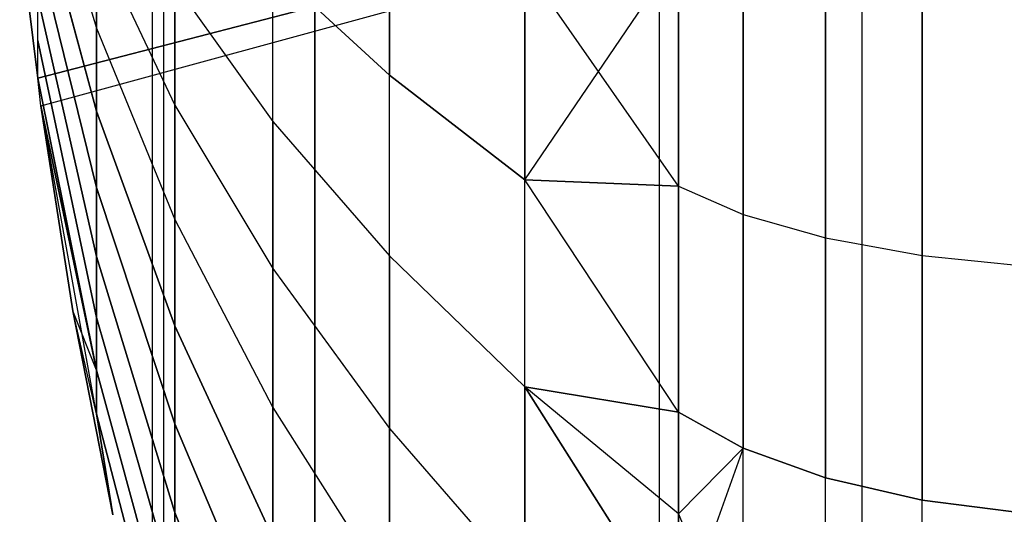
# Model space of a CAD drawing. Extents: x -18 to 18, y -209 to 194.
# Tile 51 of 108: x -16.529 to -15.598, y -46.196 to -45.729. Entities that reach past the tile are written whole.
import ezdxf

# ---------------------------------------------------------------- set-up
doc = ezdxf.new("R2010")
doc.units = 0
doc.header["$LTSCALE"] = 25.4
doc.layers.get('0').update_dxf_attribs({"linetype": 'CONTINUOUS'})

# ---------------------------------------------------------------- blocks, each defined once
blk = doc.blocks.new('PROFILE_FOCUS_15WB_STL')
at = {"color": 0}
for p, q in [((-16.40362, -207, -52.84861), (-16.40362, 191.99998, -52.84861)), ((-16.40362, -207, -52.84861), (-16.40362, 191.99998, -52.84861)), ((-16.39297, -207, -54.34482), (-16.39297, 191.99998, -54.34482)), ((-16.39297, -207, -56.65518), (-16.39297, 191.99998, -56.65518)), ((-16.39297, -207, -54.34482), (-16.39297, 191.99998, -54.34482)), ((-16.39297, -207, -56.65518), (-16.39297, 191.99998, -56.65518)), ((-15.92422, -207, -58.35409), (-15.92422, 191.99998, -58.35409)), ((-15.92422, -207, -58.35409), (-15.92422, 191.99998, -58.35409)), ((-15.73274, -207, -53.84534), (-15.73274, 191.99998, -53.84534)), ((-15.73274, -207, -53.84534), (-15.73274, 191.99998, -53.84534)), ((-15.73274, -207, -57.15466), (-15.73274, 191.99998, -57.15466)), ((-15.73274, -207, -57.15466), (-15.73274, 191.99998, -57.15466)), ((-16.25, -72, -10), (-16.25, 72, -10)), ((-16.25, -72, -10), (-16.25, 72, -10)), ((-16.25, -49.9, -21.1), (-16.25, -13.1, -21.1)), ((-16.25, -49.9, -21.1), (-16.25, -13.1, -21.1)), ((-16.25, -47.9, -33), (-16.25, -15.1, -33)), ((-16.25, -47.9, -33), (-16.25, -15.1, -33)), ((-16.25, -31.1, -21), (-16.25, -50, -21)), ((-16.25, -31.1, -21), (-16.25, -50, -21)), ((-16.51213, -45.78376, -24.75363), (-14.56875, -45.28057, -24.89714)), ((-16.51213, -45.78376, -24.75363), (-14.56875, -45.28057, -24.89714)), ((-14.56875, -45.28057, -25.30286), (-16.51213, -45.78376, -25.44637)), ((-14.56875, -45.28057, -25.30286), (-16.51213, -45.78376, -25.44637)), ((-16.50911, -45.80993, -24.76146), (-14.56875, -45.28057, -24.89714)), ((-16.50911, -45.80993, -24.76146), (-14.56875, -45.28057, -24.89714)), ((-16.50911, -45.80993, -25.43855), (-14.56875, -45.28057, -25.30286)), ((-16.50911, -45.80993, -25.43855), (-14.56875, -45.28057, -25.30286)), ((-16.51213, -45.55343, -25.71798), (-16.45652, -45.73663, -25.96766)), ((-16.51213, -45.55343, -25.71798), (-16.45652, -45.73663, -25.96766)), ((-16.51213, -45.55343, -24.48202), (-16.45652, -45.73663, -24.23234)), ((-16.51213, -45.55343, -24.48202), (-16.45652, -45.73663, -24.23234)), ((-16.17945, -45.60429, -27.01188), (-16.17945, -45.7811, -26.95625)), ((-16.17945, -45.7811, -23.24375), (-16.17945, -45.60429, -23.18812)), ((-16.17945, -45.60429, -27.01188), (-16.17945, -45.7811, -26.95625)), ((-16.17945, -45.7811, -23.24375), (-16.17945, -45.60429, -23.18812)), ((-16.51213, -45.60931, -25.6728), (-16.45652, -45.81508, -25.90423)), ((-16.51213, -45.60931, -25.6728), (-16.45652, -45.81508, -25.90423)), ((-16.45652, -45.81508, -24.29577), (-16.51213, -45.60931, -24.52719)), ((-16.45652, -45.81508, -24.29577), (-16.51213, -45.60931, -24.52719)), ((-16.25, -46.28824, -27.85465), (-16.25, -45.62094, -28.05442)), ((-16.25, -45.62094, -22.14558), (-16.25, -46.28824, -22.34535)), ((-16.25, -45.62094, -22.14558), (-16.25, -46.28824, -22.34535)), ((-16.25, -46.28824, -27.85465), (-16.25, -45.62094, -28.05442)), ((-16.52917, -45.64384, -24.76005), (-16.51213, -45.78376, -24.75363)), ((-16.51213, -45.78376, -25.44637), (-16.52917, -45.64384, -25.43995)), ((-16.51213, -45.66071, -25.62259), (-16.45652, -45.88725, -25.83373)), ((-16.51213, -45.66071, -25.62259), (-16.45652, -45.88725, -25.83373)), ((-16.45652, -45.88725, -24.36626), (-16.51213, -45.66071, -24.5774)), ((-16.45652, -45.88725, -24.36626), (-16.51213, -45.66071, -24.5774)), ((-16.45652, -45.73663, -25.96766), (-16.45652, -45.65258, -26.02346)), ((-16.45652, -45.65258, -26.02346), (-16.38235, -45.80958, -26.28584)), ((-16.45652, -45.73663, -25.96766), (-16.45652, -45.65258, -26.02346)), ((-16.45652, -45.65258, -26.02346), (-16.38235, -45.80958, -26.28584)), ((-16.45652, -45.65258, -24.17654), (-16.38235, -45.80958, -23.91417)), ((-16.45652, -45.65258, -24.17654), (-16.38235, -45.80958, -23.91417)), ((-16.45652, -45.65258, -24.17654), (-16.45652, -45.73663, -24.23234)), ((-16.45652, -45.65258, -24.17654), (-16.45652, -45.73663, -24.23234)), ((-16.05145, -45.88011, -27.22608), (-15.90635, -45.66606, -27.58008)), ((-16.05145, -45.88011, -27.22608), (-15.90635, -45.66606, -27.58008)), ((-15.90635, -45.66606, -27.58008), (-15.90635, -45.88609, -27.51935)), ((-15.90635, -45.88609, -22.68065), (-15.90635, -45.66606, -22.61992)), ((-15.90635, -45.88609, -22.68065), (-15.90635, -45.66606, -22.61992)), ((-15.90635, -45.66606, -27.58008), (-15.90635, -45.88609, -27.51935)), ((-16.28988, -45.825, -23.58154), (-16.28988, -45.67962, -23.52033)), ((-16.17945, -45.7811, -26.95625), (-16.28988, -45.67962, -26.67967)), ((-16.28988, -45.67962, -23.52033), (-16.17945, -45.7811, -23.24375)), ((-16.28988, -45.825, -23.58154), (-16.28988, -45.67962, -23.52033)), ((-16.28988, -45.67962, -23.52033), (-16.17945, -45.7811, -23.24375)), ((-16.28988, -45.825, -26.61846), (-16.28988, -45.67962, -26.67967)), ((-16.17945, -45.7811, -26.95625), (-16.28988, -45.67962, -26.67967)), ((-16.28988, -45.825, -26.61846), (-16.28988, -45.67962, -26.67967)), ((-16.05145, -45.67759, -27.28979), (-16.05145, -45.88011, -27.22608)), ((-16.05145, -45.88011, -22.97392), (-16.05145, -45.67759, -22.91021)), ((-16.05145, -45.67759, -27.28979), (-16.05145, -45.88011, -27.22608)), ((-15.90635, -45.88609, -22.68065), (-16.05145, -45.67759, -22.91021)), ((-16.05145, -45.88011, -22.97392), (-16.05145, -45.67759, -22.91021)), ((-15.90635, -45.88609, -22.68065), (-16.05145, -45.67759, -22.91021)), ((-15.84518, -45.91282, -22.59839), (-15.84518, -45.68531, -22.5356)), ((-15.84518, -45.91282, -22.59839), (-15.84518, -45.68531, -22.5356)), ((-15.84518, -45.68531, -27.66439), (-15.84518, -45.91282, -27.6016)), ((-15.84518, -45.68531, -27.66439), (-15.84518, -45.91282, -27.6016)), ((-16.38235, -45.69542, -23.85293), (-16.28988, -45.825, -23.58154)), ((-16.38235, -45.80958, -26.28584), (-16.38235, -45.69542, -26.34707)), ((-16.38235, -45.69542, -26.34707), (-16.28988, -45.825, -26.61846)), ((-16.38235, -45.80958, -26.28584), (-16.38235, -45.69542, -26.34707)), ((-16.38235, -45.69542, -26.34707), (-16.28988, -45.825, -26.61846)), ((-16.38235, -45.69542, -23.85293), (-16.28988, -45.825, -23.58154)), ((-16.38235, -45.69542, -23.85293), (-16.38235, -45.80958, -23.91417)), ((-16.38235, -45.69542, -23.85293), (-16.38235, -45.80958, -23.91417)), ((-16.51213, -45.74832, -25.50888), (-16.51213, -45.70718, -25.56779)), ((-16.51213, -45.70718, -25.56779), (-16.45652, -45.9525, -25.75679)), ((-16.51213, -45.70718, -25.56779), (-16.45652, -45.9525, -25.75679)), ((-16.45652, -45.9525, -24.44321), (-16.51213, -45.70718, -24.63221)), ((-16.51213, -45.74832, -24.69112), (-16.51213, -45.70718, -24.63221)), ((-16.45652, -45.9525, -24.44321), (-16.51213, -45.70718, -24.63221)), ((-15.76716, -45.93496, -22.53024), (-15.76716, -45.70125, -22.46574)), ((-15.76716, -45.93496, -22.53024), (-15.76716, -45.70125, -22.46574)), ((-15.76716, -45.70125, -27.73426), (-15.76716, -45.93496, -27.66976)), ((-15.76716, -45.70125, -27.73426), (-15.76716, -45.93496, -27.66976)), ((-15.6758, -45.95153, -22.47925), (-15.6758, -45.71318, -22.41347)), ((-15.6758, -45.95153, -22.47925), (-15.6758, -45.71318, -22.41347)), ((-15.6758, -45.71318, -27.78653), (-15.6758, -45.95153, -27.72075)), ((-15.6758, -45.71318, -27.78653), (-15.6758, -45.95153, -27.72075)), ((-16.45652, -45.73663, -25.96766), (-16.45652, -45.81508, -25.90423)), ((-16.45652, -45.73663, -25.96766), (-16.45652, -45.81508, -25.90423)), ((-16.45652, -45.73663, -25.96766), (-16.38235, -45.91751, -26.21418)), ((-16.45652, -45.73663, -25.96766), (-16.38235, -45.91751, -26.21418)), ((-16.45652, -45.73663, -24.23234), (-16.38235, -45.91751, -23.98582)), ((-16.45652, -45.81508, -24.29577), (-16.45652, -45.73663, -24.23234)), ((-16.45652, -45.81508, -24.29577), (-16.45652, -45.73663, -24.23234)), ((-16.45652, -45.73663, -24.23234), (-16.38235, -45.91751, -23.98582)), ((-16.51213, -45.78376, -25.44637), (-16.51213, -45.74832, -25.50888)), ((-16.51213, -45.74832, -25.50888), (-16.45652, -46.01025, -25.67408)), ((-16.51213, -45.74832, -25.50888), (-16.45652, -46.01025, -25.67408)), ((-16.45652, -46.01025, -24.52592), (-16.51213, -45.74832, -24.69112)), ((-16.51213, -45.78376, -24.75363), (-16.51213, -45.74832, -24.69112)), ((-16.45652, -46.01025, -24.52592), (-16.51213, -45.74832, -24.69112)), ((-16.17945, -45.95193, -23.31568), (-16.17945, -45.7811, -23.24375)), ((-16.05145, -45.88011, -27.22608), (-16.17945, -45.7811, -26.95625)), ((-16.17945, -45.7811, -23.24375), (-16.05145, -45.88011, -22.97392)), ((-16.17945, -45.95193, -23.31568), (-16.17945, -45.7811, -23.24375)), ((-16.17945, -45.7811, -23.24375), (-16.05145, -45.88011, -22.97392)), ((-16.17945, -45.95193, -26.88432), (-16.17945, -45.7811, -26.95625)), ((-16.05145, -45.88011, -27.22608), (-16.17945, -45.7811, -26.95625)), ((-16.17945, -45.95193, -26.88432), (-16.17945, -45.7811, -26.95625)), ((-16.51213, -45.78376, -25.44637), (-16.45652, -46.06001, -25.58632)), ((-16.45652, -46.06001, -24.61368), (-16.51213, -45.78376, -24.75363)), ((-16.50911, -45.80993, -24.76146), (-16.51213, -45.78376, -24.75363)), ((-16.50911, -45.80993, -25.43855), (-16.51213, -45.78376, -25.44637)), ((-16.50911, -45.80993, -25.43855), (-16.45652, -46.06001, -25.58632)), ((-16.47878, -46.00404, -25.43642), (-16.50911, -45.80993, -25.43855)), ((-16.45652, -46.10133, -24.70572), (-16.50911, -45.80993, -24.76146)), ((-16.50911, -45.80993, -24.76146), (-16.47878, -46.00404, -24.76358)), ((-16.45652, -46.10133, -24.70572), (-16.50911, -45.80993, -24.76146)), ((-16.45652, -46.06001, -24.61368), (-16.50911, -45.80993, -24.76146)), ((-16.50911, -45.80993, -24.76146), (-16.47878, -46.00404, -24.76358)), ((-16.47878, -46.00404, -25.43642), (-16.50911, -45.80993, -25.43855)), ((-16.38235, -45.91751, -26.21418), (-16.38235, -45.80958, -26.28584)), ((-16.38235, -45.80958, -26.28584), (-16.28988, -45.964, -26.5439)), ((-16.38235, -45.91751, -26.21418), (-16.38235, -45.80958, -26.28584)), ((-16.38235, -45.80958, -26.28584), (-16.28988, -45.964, -26.5439)), ((-16.38235, -45.80958, -23.91417), (-16.28988, -45.964, -23.65611)), ((-16.38235, -45.80958, -23.91417), (-16.28988, -45.964, -23.65611)), ((-16.38235, -45.80958, -23.91417), (-16.38235, -45.91751, -23.98582)), ((-16.38235, -45.80958, -23.91417), (-16.38235, -45.91751, -23.98582)), ((-16.45652, -45.81508, -25.90423), (-16.45652, -45.88725, -25.83373)), ((-16.45652, -45.88725, -24.36626), (-16.45652, -45.81508, -24.29577)), ((-16.45652, -45.81508, -25.90423), (-16.45652, -45.88725, -25.83373)), ((-16.45652, -45.81508, -25.90423), (-16.38235, -46.01825, -26.13273)), ((-16.45652, -45.81508, -25.90423), (-16.38235, -46.01825, -26.13273)), ((-16.38235, -46.01825, -24.06727), (-16.45652, -45.81508, -24.29577)), ((-16.45652, -45.88725, -24.36626), (-16.45652, -45.81508, -24.29577)), ((-16.38235, -46.01825, -24.06727), (-16.45652, -45.81508, -24.29577)), ((-16.28988, -45.825, -23.58154), (-16.17945, -45.95193, -23.31568)), ((-16.28988, -45.964, -26.5439), (-16.28988, -45.825, -26.61846)), ((-16.28988, -45.825, -26.61846), (-16.17945, -45.95193, -26.88432)), ((-16.28988, -45.964, -26.5439), (-16.28988, -45.825, -26.61846)), ((-16.28988, -45.825, -26.61846), (-16.17945, -45.95193, -26.88432)), ((-16.28988, -45.825, -23.58154), (-16.17945, -45.95193, -23.31568)), ((-16.28988, -45.825, -23.58154), (-16.28988, -45.964, -23.65611)), ((-16.28988, -45.825, -23.58154), (-16.28988, -45.964, -23.65611)), ((-16.05145, -46.07577, -23.05631), (-16.05145, -45.88011, -22.97392)), ((-15.90635, -46.0998, -27.43915), (-16.05145, -45.88011, -27.22608)), ((-16.05145, -45.88011, -27.22608), (-15.90635, -45.88609, -27.51935)), ((-15.90635, -46.0998, -27.43915), (-16.05145, -45.88011, -27.22608)), ((-16.05145, -46.07577, -27.14369), (-16.05145, -45.88011, -27.22608)), ((-16.05145, -46.07577, -27.14369), (-16.05145, -45.88011, -27.22608)), ((-16.05145, -45.88011, -27.22608), (-15.90635, -45.88609, -27.51935)), ((-15.90635, -46.0998, -22.76085), (-16.05145, -45.88011, -22.97392)), ((-16.05145, -46.07577, -23.05631), (-16.05145, -45.88011, -22.97392)), ((-15.90635, -46.0998, -22.76085), (-16.05145, -45.88011, -22.97392)), ((-15.90635, -45.88609, -22.68065), (-16.05145, -45.88011, -22.97392)), ((-15.90635, -45.88609, -22.68065), (-16.05145, -45.88011, -22.97392)), ((-16.45652, -45.88725, -25.83373), (-16.45652, -45.9525, -25.75679)), ((-16.45652, -45.9525, -24.44321), (-16.45652, -45.88725, -24.36626)), ((-16.45652, -45.88725, -25.83373), (-16.45652, -45.9525, -25.75679)), ((-16.45652, -45.88725, -25.83373), (-16.38235, -46.11092, -26.04221)), ((-16.45652, -45.88725, -25.83373), (-16.38235, -46.11092, -26.04221)), ((-16.38235, -46.11092, -24.15779), (-16.45652, -45.88725, -24.36626)), ((-16.45652, -45.9525, -24.44321), (-16.45652, -45.88725, -24.36626)), ((-16.38235, -46.11092, -24.15779), (-16.45652, -45.88725, -24.36626)), ((-15.90635, -45.88609, -27.51935), (-15.90635, -46.0998, -27.43915)), ((-15.90635, -46.0998, -22.76085), (-15.90635, -45.88609, -22.68065)), ((-15.90635, -45.88609, -22.68065), (-15.84518, -45.91282, -22.59839)), ((-15.90635, -46.0998, -22.76085), (-15.90635, -45.88609, -22.68065)), ((-15.90635, -45.88609, -22.68065), (-15.84518, -45.91282, -22.59839)), ((-15.90635, -45.88609, -27.51935), (-15.90635, -46.0998, -27.43915)), ((-15.90635, -45.88609, -27.51935), (-15.84518, -45.91282, -27.6016)), ((-15.90635, -45.88609, -27.51935), (-15.84518, -45.91282, -27.6016)), ((-16.38235, -45.91751, -26.21418), (-16.38235, -46.01825, -26.13273)), ((-16.38235, -45.91751, -26.21418), (-16.38235, -46.01825, -26.13273)), ((-16.38235, -45.91751, -26.21418), (-16.28988, -46.09541, -26.45664)), ((-16.38235, -45.91751, -26.21418), (-16.28988, -46.09541, -26.45664)), ((-16.38235, -45.91751, -23.98582), (-16.28988, -46.09541, -23.74336)), ((-16.38235, -46.01825, -24.06727), (-16.38235, -45.91751, -23.98582)), ((-16.38235, -46.01825, -24.06727), (-16.38235, -45.91751, -23.98582)), ((-16.38235, -45.91751, -23.98582), (-16.28988, -46.09541, -23.74336)), ((-15.84518, -45.91282, -22.59839), (-15.76716, -45.93496, -22.53024)), ((-15.84518, -46.13379, -22.68133), (-15.84518, -45.91282, -22.59839)), ((-15.84518, -46.13379, -22.68133), (-15.84518, -45.91282, -22.59839)), ((-15.84518, -45.91282, -22.59839), (-15.76716, -45.93496, -22.53024)), ((-15.84518, -45.91282, -27.6016), (-15.84518, -46.13379, -27.51867)), ((-15.84518, -45.91282, -27.6016), (-15.84518, -46.13379, -27.51867)), ((-15.84518, -45.91282, -27.6016), (-15.76716, -45.93496, -27.66976)), ((-15.84518, -45.91282, -27.6016), (-15.76716, -45.93496, -27.66976)), ((-15.76716, -45.93496, -22.53024), (-15.6758, -45.95153, -22.47925)), ((-15.76716, -46.16195, -22.61543), (-15.76716, -45.93496, -22.53024)), ((-15.76716, -46.16195, -22.61543), (-15.76716, -45.93496, -22.53024)), ((-15.76716, -45.93496, -22.53024), (-15.6758, -45.95153, -22.47925)), ((-15.76716, -45.93496, -27.66976), (-15.76716, -46.16195, -27.58457)), ((-15.76716, -45.93496, -27.66976), (-15.76716, -46.16195, -27.58457)), ((-15.76716, -45.93496, -27.66976), (-15.6758, -45.95153, -27.72075)), ((-15.76716, -45.93496, -27.66976), (-15.6758, -45.95153, -27.72075)), ((-16.45652, -45.9525, -25.75679), (-16.45652, -46.01025, -25.67408)), ((-16.45652, -46.01025, -24.52592), (-16.45652, -45.9525, -24.44321)), ((-16.45652, -45.9525, -25.75679), (-16.45652, -46.01025, -25.67408)), ((-16.45652, -45.9525, -25.75679), (-16.38235, -46.19471, -25.9434)), ((-16.45652, -45.9525, -25.75679), (-16.38235, -46.19471, -25.9434)), ((-16.38235, -46.19471, -24.2566), (-16.45652, -45.9525, -24.44321)), ((-16.45652, -46.01025, -24.52592), (-16.45652, -45.9525, -24.44321)), ((-16.38235, -46.19471, -24.2566), (-16.45652, -45.9525, -24.44321)), ((-16.17945, -45.95193, -23.31568), (-16.05145, -46.07577, -23.05631)), ((-16.17945, -46.11528, -26.7967), (-16.17945, -45.95193, -26.88432)), ((-16.17945, -45.95193, -26.88432), (-16.05145, -46.07577, -27.14369)), ((-16.17945, -46.11528, -26.7967), (-16.17945, -45.95193, -26.88432)), ((-16.17945, -45.95193, -26.88432), (-16.05145, -46.07577, -27.14369)), ((-16.17945, -45.95193, -23.31568), (-16.05145, -46.07577, -23.05631)), ((-16.17945, -45.95193, -23.31568), (-16.17945, -46.11528, -23.4033)), ((-16.17945, -45.95193, -23.31568), (-16.17945, -46.11528, -23.4033)), ((-15.6758, -45.95153, -22.47925), (-15.57519, -45.96178, -22.44771)), ((-15.6758, -46.18303, -22.56614), (-15.6758, -45.95153, -22.47925)), ((-15.6758, -46.18303, -22.56614), (-15.6758, -45.95153, -22.47925)), ((-15.6758, -45.95153, -22.47925), (-15.57519, -45.96178, -22.44771)), ((-15.6758, -45.95153, -27.72075), (-15.6758, -46.18303, -27.63387)), ((-15.6758, -45.95153, -27.72075), (-15.6758, -46.18303, -27.63387)), ((-15.6758, -45.95153, -27.72075), (-15.57519, -45.96178, -27.75229)), ((-15.6758, -45.95153, -27.72075), (-15.57519, -45.96178, -27.75229)), ((-16.28988, -46.09541, -26.45664), (-16.28988, -45.964, -26.5439)), ((-16.28988, -45.964, -26.5439), (-16.17945, -46.11528, -26.7967)), ((-16.28988, -46.09541, -26.45664), (-16.28988, -45.964, -26.5439)), ((-16.28988, -45.964, -26.5439), (-16.17945, -46.11528, -26.7967)), ((-16.28988, -45.964, -23.65611), (-16.17945, -46.11528, -23.4033)), ((-16.28988, -45.964, -23.65611), (-16.17945, -46.11528, -23.4033)), ((-16.28988, -45.964, -23.65611), (-16.28988, -46.09541, -23.74336)), ((-16.28988, -45.964, -23.65611), (-16.28988, -46.09541, -23.74336)), ((-16.45652, -46.10133, -24.70572), (-16.47878, -46.00404, -24.76358)), ((-16.47878, -46.00404, -24.76358), (-16.44118, -46.19686, -24.76621)), ((-16.45652, -46.06001, -25.58632), (-16.47878, -46.00404, -25.43642)), ((-16.45652, -46.06001, -25.58632), (-16.47878, -46.00404, -25.43642)), ((-16.45652, -46.10133, -25.49428), (-16.47878, -46.00404, -25.43642)), ((-16.45652, -46.10133, -25.49428), (-16.47878, -46.00404, -25.43642)), ((-16.44118, -46.19686, -25.43379), (-16.47878, -46.00404, -25.43642)), ((-16.45652, -46.10133, -24.70572), (-16.47878, -46.00404, -24.76358)), ((-16.47878, -46.00404, -24.76358), (-16.44118, -46.19686, -24.76621)), ((-16.44118, -46.19686, -25.43379), (-16.47878, -46.00404, -25.43642)), ((-16.45652, -46.01025, -25.67408), (-16.45652, -46.06001, -25.58632)), ((-16.45652, -46.06001, -24.61368), (-16.45652, -46.01025, -24.52592)), ((-16.45652, -46.01025, -25.67408), (-16.45652, -46.06001, -25.58632)), ((-16.45652, -46.01025, -25.67408), (-16.38235, -46.26888, -25.83718)), ((-16.45652, -46.01025, -25.67408), (-16.38235, -46.26888, -25.83718)), ((-16.38235, -46.26888, -24.36281), (-16.45652, -46.01025, -24.52592)), ((-16.45652, -46.06001, -24.61368), (-16.45652, -46.01025, -24.52592)), ((-16.38235, -46.26888, -24.36281), (-16.45652, -46.01025, -24.52592)), ((-16.38235, -46.01825, -26.13273), (-16.38235, -46.11092, -26.04221)), ((-16.38235, -46.11092, -24.15779), (-16.38235, -46.01825, -24.06727)), ((-16.38235, -46.01825, -26.13273), (-16.38235, -46.11092, -26.04221)), ((-16.38235, -46.01825, -26.13273), (-16.28988, -46.21807, -26.35747)), ((-16.38235, -46.01825, -26.13273), (-16.28988, -46.21807, -26.35747)), ((-16.28988, -46.21807, -23.84253), (-16.38235, -46.01825, -24.06727)), ((-16.38235, -46.11092, -24.15779), (-16.38235, -46.01825, -24.06727)), ((-16.28988, -46.21807, -23.84253), (-16.38235, -46.01825, -24.06727)), ((-16.45652, -46.06001, -25.58632), (-16.45652, -46.10133, -25.49428)), ((-16.45652, -46.10133, -24.70572), (-16.45652, -46.06001, -24.61368)), ((-16.45652, -46.06001, -25.58632), (-16.45652, -46.10133, -25.49428)), ((-16.45652, -46.06001, -25.58632), (-16.38235, -46.33277, -25.72449)), ((-16.45652, -46.06001, -25.58632), (-16.38235, -46.33277, -25.72449)), ((-16.38235, -46.33277, -24.47551), (-16.45652, -46.06001, -24.61368)), ((-16.45652, -46.10133, -24.70572), (-16.45652, -46.06001, -24.61368)), ((-16.38235, -46.33277, -24.47551), (-16.45652, -46.06001, -24.61368)), ((-15.90635, -46.19606, -27.39562), (-16.05145, -46.07577, -27.14369)), ((-16.05145, -46.07577, -27.14369), (-15.90635, -46.0998, -27.43915)), ((-15.90635, -46.30545, -27.34011), (-16.05145, -46.07577, -27.14369)), ((-15.90635, -46.19606, -27.39562), (-16.05145, -46.07577, -27.14369)), ((-15.90635, -46.30545, -27.34011), (-16.05145, -46.07577, -27.14369)), ((-16.05145, -46.26286, -27.04333), (-16.05145, -46.07577, -27.14369)), ((-16.05145, -46.26286, -27.04333), (-16.05145, -46.07577, -27.14369)), ((-16.05145, -46.07577, -27.14369), (-15.90635, -46.0998, -27.43915)), ((-15.90635, -46.19606, -22.80438), (-16.05145, -46.07577, -23.05631)), ((-16.05145, -46.07577, -23.05631), (-15.90635, -46.30545, -22.85989)), ((-15.90635, -46.19606, -22.80438), (-16.05145, -46.07577, -23.05631)), ((-15.90635, -46.0998, -22.76085), (-16.05145, -46.07577, -23.05631)), ((-15.90635, -46.0998, -22.76085), (-16.05145, -46.07577, -23.05631)), ((-16.05145, -46.07577, -23.05631), (-15.90635, -46.30545, -22.85989)), ((-16.05145, -46.07577, -23.05631), (-16.05145, -46.26286, -23.15667)), ((-16.05145, -46.07577, -23.05631), (-16.05145, -46.26286, -23.15667)), ((-16.28988, -46.09541, -26.45664), (-16.28988, -46.21807, -26.35747)), ((-16.28988, -46.09541, -26.45664), (-16.28988, -46.21807, -26.35747)), ((-16.28988, -46.09541, -26.45664), (-16.17945, -46.2697, -26.69417)), ((-16.28988, -46.09541, -26.45664), (-16.17945, -46.2697, -26.69417)), ((-16.28988, -46.09541, -23.74336), (-16.17945, -46.2697, -23.50583)), ((-16.28988, -46.21807, -23.84253), (-16.28988, -46.09541, -23.74336)), ((-16.28988, -46.21807, -23.84253), (-16.28988, -46.09541, -23.74336)), ((-16.28988, -46.09541, -23.74336), (-16.17945, -46.2697, -23.50583)), ((-16.44118, -46.19686, -24.76621), (-16.45652, -46.10133, -24.70572)), ((-16.45652, -46.10133, -25.49428), (-16.44118, -46.19686, -25.43379)), ((-16.45652, -46.10133, -25.49428), (-16.44118, -46.19686, -25.43379)), ((-16.45652, -46.10133, -25.49428), (-16.38235, -46.38583, -25.60631)), ((-16.45652, -46.10133, -25.49428), (-16.38235, -46.38583, -25.60631)), ((-16.38235, -46.38583, -24.59369), (-16.45652, -46.10133, -24.70572)), ((-16.44118, -46.19686, -24.76621), (-16.45652, -46.10133, -24.70572)), ((-16.38235, -46.38583, -24.59369), (-16.45652, -46.10133, -24.70572)), ((-15.90635, -46.0998, -27.43915), (-15.90635, -46.19606, -27.39562)), ((-15.90635, -46.19606, -22.80438), (-15.90635, -46.0998, -22.76085)), ((-15.84518, -46.13379, -22.68133), (-15.90635, -46.0998, -22.76085)), ((-15.90635, -46.0998, -27.43915), (-15.84518, -46.13379, -27.51867)), ((-16.38235, -46.11092, -26.04221), (-16.38235, -46.19471, -25.9434)), ((-16.38235, -46.19471, -24.2566), (-16.38235, -46.11092, -24.15779)), ((-16.38235, -46.11092, -26.04221), (-16.38235, -46.19471, -25.9434)), ((-16.38235, -46.11092, -26.04221), (-16.28988, -46.33091, -26.24725)), ((-16.38235, -46.11092, -26.04221), (-16.28988, -46.33091, -26.24725)), ((-16.28988, -46.33091, -23.95275), (-16.38235, -46.11092, -24.15779)), ((-16.38235, -46.19471, -24.2566), (-16.38235, -46.11092, -24.15779)), ((-16.28988, -46.33091, -23.95275), (-16.38235, -46.11092, -24.15779)), ((-16.17945, -46.2697, -26.69417), (-16.17945, -46.11528, -26.7967)), ((-16.17945, -46.11528, -26.7967), (-16.05145, -46.26286, -27.04333)), ((-16.17945, -46.2697, -26.69417), (-16.17945, -46.11528, -26.7967)), ((-16.17945, -46.11528, -26.7967), (-16.05145, -46.26286, -27.04333)), ((-16.17945, -46.11528, -23.4033), (-16.05145, -46.26286, -23.15667)), ((-16.17945, -46.11528, -23.4033), (-16.05145, -46.26286, -23.15667)), ((-16.17945, -46.11528, -23.4033), (-16.17945, -46.2697, -23.50583)), ((-16.17945, -46.11528, -23.4033), (-16.17945, -46.2697, -23.50583)), ((-15.90635, -46.19606, -22.80438), (-15.84518, -46.13379, -22.68133)), ((-15.84518, -46.13379, -27.51867), (-15.90635, -46.30545, -27.34011)), ((-15.84518, -46.34644, -22.78373), (-15.84518, -46.13379, -22.68133)), ((-15.84518, -46.34644, -22.78373), (-15.84518, -46.13379, -22.68133)), ((-15.76716, -46.16195, -22.61543), (-15.84518, -46.13379, -22.68133)), ((-15.76716, -46.16195, -22.61543), (-15.84518, -46.13379, -22.68133)), ((-15.84518, -46.34644, -27.41627), (-15.84518, -46.13379, -27.51867)), ((-15.84518, -46.13379, -27.51867), (-15.76716, -46.16195, -27.58457)), ((-15.84518, -46.34644, -27.41627), (-15.84518, -46.13379, -27.51867)), ((-15.84518, -46.13379, -27.51867), (-15.76716, -46.16195, -27.58457)), ((-15.76716, -46.38039, -22.72063), (-15.76716, -46.16195, -22.61543)), ((-15.76716, -46.38039, -22.72063), (-15.76716, -46.16195, -22.61543)), ((-15.6758, -46.18303, -22.56614), (-15.76716, -46.16195, -22.61543)), ((-15.6758, -46.18303, -22.56614), (-15.76716, -46.16195, -22.61543)), ((-15.76716, -46.38039, -27.47937), (-15.76716, -46.16195, -27.58457)), ((-15.76716, -46.16195, -27.58457), (-15.6758, -46.18303, -27.63387)), ((-15.76716, -46.38039, -27.47937), (-15.76716, -46.16195, -27.58457)), ((-15.76716, -46.16195, -27.58457), (-15.6758, -46.18303, -27.63387)), ((-15.6758, -46.4058, -22.67342), (-15.6758, -46.18303, -22.56614)), ((-15.6758, -46.4058, -22.67342), (-15.6758, -46.18303, -22.56614)), ((-15.57519, -46.19606, -22.53564), (-15.6758, -46.18303, -22.56614)), ((-15.57519, -46.19606, -22.53564), (-15.6758, -46.18303, -22.56614)), ((-15.6758, -46.4058, -27.52658), (-15.6758, -46.18303, -27.63387)), ((-15.6758, -46.18303, -27.63387), (-15.57519, -46.19606, -27.66436)), ((-15.6758, -46.4058, -27.52658), (-15.6758, -46.18303, -27.63387)), ((-15.6758, -46.18303, -27.63387), (-15.57519, -46.19606, -27.66436)), ((-16.38235, -46.19471, -25.9434), (-16.38235, -46.26888, -25.83718)), ((-16.38235, -46.26888, -24.36281), (-16.38235, -46.19471, -24.2566)), ((-16.38235, -46.19471, -25.9434), (-16.38235, -46.26888, -25.83718)), ((-16.38235, -46.19471, -25.9434), (-16.28988, -46.43294, -26.12694)), ((-16.38235, -46.19471, -25.9434), (-16.28988, -46.43294, -26.12694)), ((-16.28988, -46.43294, -24.07306), (-16.38235, -46.19471, -24.2566)), ((-16.38235, -46.26888, -24.36281), (-16.38235, -46.19471, -24.2566)), ((-16.28988, -46.43294, -24.07306), (-16.38235, -46.19471, -24.2566)), ((-15.90635, -46.19606, -27.39562), (-15.90635, -46.30545, -27.34011)), ((-15.90635, -46.30545, -22.85989), (-15.90635, -46.19606, -22.80438)), ((-15.90635, -46.19606, -22.80438), (-15.84518, -46.34644, -22.78373))]:
    blk.add_line(p, q, dxfattribs=at)

msp = doc.modelspace()

# ---------------------------------------------------------------- block references
at = {"color": 0}
msp.add_blockref('PROFILE_FOCUS_15WB_STL', (0, 0), dxfattribs=at)

doc.saveas('drawing.dxf')
